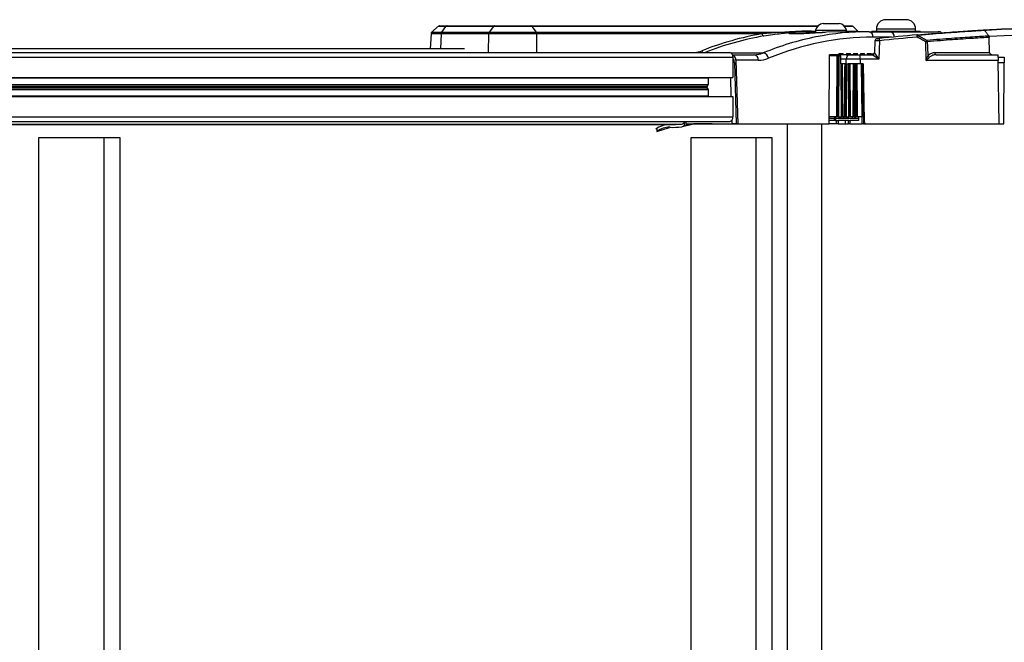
# Model space of a CAD drawing. Header units: millimetres. Extents: x 0 to 420, y 0 to 297.
# Tile 14 of 59: x 164 to 188, y 101 to 116. Entities that reach past the tile are written whole.
import ezdxf

# ---------------------------------------------------------------- set-up
doc = ezdxf.new("R2010")
doc.units = ezdxf.units.MM

msp = doc.modelspace()

# ---------------------------------------------------------------- linework, layer by layer
at = {"color": 7, "linetype": 'Continuous', "lineweight": 25}
for p, q in [((174.20186, 116.20884), (174.0556, 116.07434)), ((174.29339, 116.07302), (174.39558, 116.20779)), ((175.52948, 116.20779), (174.39558, 116.20779)), ((174.42214, 116.22258), (175.55606, 116.22258)), ((175.52948, 116.20779), (175.4273, 116.07302)), ((176.42271, 116.22258), (183.28176, 116.22258)), ((176.44811, 116.20779), (176.54575, 116.07302)), ((183.26806, 116.20779), (176.44811, 116.20779)), ((183.40136, 116.28316), (183.78686, 116.28316)), ((183.90647, 116.22258), (184.08224, 116.22258)), ((184.1198, 116.20779), (183.92017, 116.20779)), ((184.23571, 116.0997), (184.1198, 116.20779)), ((185.39169, 116.37171), (184.89604, 116.37171)), ((174.03874, 116.03731), (174.02124, 115.67521)), ((174.28049, 116.03467), (174.26312, 115.67521)), ((174.28085, 116.03467), (174.28049, 116.03467)), ((175.41503, 116.03467), (174.28085, 116.03467)), ((174.29339, 116.07302), (175.4273, 116.07302)), ((175.415, 115.58926), (175.41547, 116.03467)), ((175.41547, 116.03467), (175.41503, 116.03467)), ((176.54575, 116.07302), (182.52911, 116.07302)), ((176.55699, 116.03467), (176.55652, 115.58926)), ((181.94828, 116.03467), (176.55755, 116.03467)), ((182.73235, 116.06937), (183.18057, 116.0849)), ((182.7328, 116.03288), (182.73235, 116.06937)), ((183.12362, 116.0997), (183.22238, 116.0997)), ((183.126, 116.06287), (183.126, 116.04651)), ((183.126, 116.06287), (183.3874, 116.06287)), ((183.18057, 116.0849), (183.14899, 116.0849)), ((183.22238, 116.0849), (183.18057, 116.0849)), ((183.18084, 116.06287), (183.18057, 116.0849)), ((183.22238, 116.11794), (183.22238, 116.06287)), ((183.22238, 116.11794), (183.96585, 116.11794)), ((183.93653, 116.0849), (183.48819, 116.06942)), ((184.50051, 116.0849), (183.93653, 116.0849)), ((183.96585, 116.0849), (183.96585, 116.11794)), ((183.96585, 116.0997), (184.23571, 116.0997)), ((184.50051, 116.0849), (185.00675, 116.0849)), ((184.56561, 116.09592), (184.56561, 116.0849)), ((184.56561, 116.09592), (185.72212, 116.09592)), ((185.03516, 115.95203), (184.5978, 115.95203)), ((184.67575, 116.15099), (184.67575, 116.09592)), ((184.67575, 116.15099), (185.61197, 116.15099)), ((185.00675, 116.0849), (186.15504, 116.0849)), ((185.61197, 116.09592), (185.61197, 116.15099)), ((185.72212, 116.0849), (185.72212, 116.09592)), ((187.26209, 116.11318), (187.26311, 116.11196)), ((187.37129, 115.96852), (187.36749, 115.96831)), ((187.36749, 115.96831), (187.37178, 115.94907)), ((188.91312, 116.03467), (187.37129, 115.96852)), ((187.38075, 115.58733), (187.37178, 115.94907)), ((184.64314, 115.86461), (184.63086, 115.58682)), ((184.75349, 115.86886), (184.73392, 115.42596)), ((184.76149, 115.92411), (184.74816, 115.92271)), ((185.86914, 115.39891), (185.85457, 115.84348)), ((99.39583, 115.58926), (181.17326, 115.58926)), ((99.47371, 115.47911), (181.25114, 115.47911)), ((174.83911, 115.67521), (100.90935, 115.67521)), ((181.20854, 115.5773), (181.97264, 115.5773)), ((181.2407, 115.53418), (181.75806, 115.53418)), ((181.25114, 115.47911), (181.25114, 114.99173)), ((183.54741, 113.88203), (183.55762, 115.53418)), ((183.74166, 115.50665), (183.55745, 115.50665)), ((183.7789, 115.53418), (183.55762, 115.53418)), ((183.73265, 114.04725), (183.74166, 115.50665)), ((183.74166, 115.50665), (183.7636, 115.50665)), ((183.75459, 114.04725), (183.7636, 115.50665)), ((183.7636, 115.50665), (183.77676, 115.50665)), ((183.77676, 115.50665), (183.76776, 114.04725)), ((183.77676, 115.50665), (183.81866, 115.50665)), ((183.78228, 115.56172), (183.7789, 115.53418)), ((183.7789, 115.53418), (183.82494, 115.53418)), ((183.78228, 115.56172), (183.88133, 115.56172)), ((183.81866, 115.50665), (183.8191, 115.3139)), ((183.82494, 115.53418), (183.8208, 115.56172)), ((183.88546, 115.53418), (183.82494, 115.53418)), ((183.88546, 115.53418), (183.88133, 115.56172)), ((183.95676, 115.53418), (183.88546, 115.53418)), ((183.95184, 115.53418), (184.03814, 115.53418)), ((183.96002, 115.56172), (183.95676, 115.53418)), ((183.96002, 115.56172), (184.05694, 115.56172)), ((183.99382, 115.53418), (183.98972, 115.56172)), ((184.06104, 115.53418), (184.03814, 115.53418)), ((184.06104, 115.53418), (184.05694, 115.56172)), ((184.12747, 115.53418), (184.06104, 115.53418)), ((184.13062, 115.56172), (184.12747, 115.53418)), ((184.13062, 115.56172), (184.22576, 115.56172)), ((184.15618, 115.53418), (184.15211, 115.56172)), ((184.22983, 115.53418), (184.22576, 115.56172)), ((184.28671, 115.42596), (184.28671, 115.53418)), ((184.28671, 115.53418), (184.57587, 115.53418)), ((184.29538, 115.56172), (184.29232, 115.53418)), ((184.29538, 115.56172), (184.38906, 115.56172)), ((184.31324, 115.53418), (184.30919, 115.56172)), ((184.31258, 115.53868), (184.31031, 115.53418)), ((184.39311, 115.53418), (184.38906, 115.56172)), ((184.45545, 115.56172), (184.45247, 115.53418)), ((184.45485, 115.55621), (184.61992, 115.55621)), ((184.45545, 115.56172), (184.54795, 115.56172)), ((184.46285, 115.55621), (184.46204, 115.56172)), ((184.54876, 115.55621), (184.54795, 115.56172)), ((184.61186, 115.56172), (184.61128, 115.55621)), ((184.61246, 115.55621), (184.61178, 115.5609)), ((184.61186, 115.56172), (184.62356, 115.56172)), ((186.06915, 115.58733), (187.38075, 115.58733)), ((186.10773, 115.53418), (187.57894, 115.53418)), ((187.57894, 115.53418), (187.5813, 115.39891)), ((187.5799, 115.47911), (187.73186, 115.47911)), ((187.73186, 115.47911), (187.73068, 115.34384)), ((181.28531, 115.34624), (181.25114, 115.34624)), ((181.28531, 115.34624), (181.3305, 113.88203)), ((181.32257, 115.40131), (181.36946, 113.88203)), ((181.85535, 115.40131), (181.32257, 115.40131)), ((183.95528, 115.42596), (183.81884, 115.42596)), ((183.83231, 115.3139), (183.8191, 115.3139)), ((183.84585, 114.04725), (183.83231, 115.3139)), ((183.84269, 115.3139), (183.83231, 115.3139)), ((183.84269, 115.3139), (183.85623, 114.04725)), ((183.84269, 115.3139), (183.86, 115.3139)), ((183.86, 115.3139), (183.87354, 114.04725)), ((183.92665, 115.3139), (183.86, 115.3139)), ((183.95426, 115.3139), (183.95528, 115.42596)), ((183.96171, 115.3139), (184.00962, 115.3139)), ((184.0202, 115.3139), (184.03834, 115.3139)), ((184.03834, 115.3139), (184.04688, 114.04725)), ((184.12627, 115.3139), (184.03834, 115.3139)), ((184.12232, 114.04725), (184.12627, 115.3139)), ((184.16456, 115.3139), (184.18105, 115.3139)), ((184.21181, 115.3139), (184.21931, 114.04725)), ((184.28671, 115.42596), (184.28582, 115.3139)), ((184.36108, 115.3139), (184.28582, 115.3139)), ((184.73392, 115.42596), (184.28671, 115.42596)), ((184.33487, 114.04725), (184.32411, 115.3139)), ((184.33884, 115.3139), (184.34961, 114.04725)), ((184.35393, 114.04725), (184.34326, 115.3139)), ((184.36108, 115.3139), (184.38513, 113.93614)), ((187.5813, 115.39891), (185.86914, 115.39891)), ((187.60778, 113.88203), (187.5813, 115.39891)), ((187.73068, 115.34384), (187.58226, 115.34384)), ((187.71792, 113.88203), (187.73068, 115.34384)), ((187.72825, 115.06607), (187.73186, 115.06607)), ((99.41815, 114.97796), (180.65533, 114.97796)), ((99.4191, 114.82395), (180.65533, 114.82395)), ((99.41916, 114.81422), (180.65249, 114.81422)), ((99.41942, 114.77291), (180.62331, 114.77291)), ((99.47371, 114.99173), (181.25114, 114.99173)), ((180.65249, 114.81422), (180.62331, 114.77291)), ((180.65574, 114.99173), (180.65533, 114.97796)), ((180.65533, 114.97796), (180.65533, 114.82395)), ((181.18778, 114.99173), (181.20189, 114.53463)), ((99.41954, 114.75345), (180.62331, 114.75345)), ((99.41979, 114.71214), (180.65249, 114.71214)), ((99.41985, 114.70241), (180.65533, 114.70241)), ((99.4208, 114.5484), (180.65533, 114.5484)), ((180.62331, 114.75345), (180.65249, 114.71214)), ((180.65533, 114.70241), (180.65533, 114.5484)), ((180.65533, 114.5484), (180.65574, 114.53463)), ((99.47371, 114.53463), (181.25114, 114.53463)), ((181.25114, 114.53463), (181.25114, 114.04725)), ((97.96408, 113.86591), (179.7415, 113.86591)), ((98.24322, 113.87535), (180.02065, 113.87535)), ((99.42458, 113.9371), (181.17326, 113.9371)), ((99.47371, 114.04725), (181.25114, 114.04725)), ((180.0485, 113.81904), (180.27253, 113.87316)), ((180.08221, 113.83962), (180.09275, 113.84815)), ((180.09275, 113.84815), (180.09275, 113.91697)), ((180.09275, 113.84815), (180.22904, 113.87205)), ((180.12392, 113.9371), (180.12562, 113.88203)), ((180.12562, 113.88203), (181.22203, 113.88203)), ((180.22904, 113.87205), (180.28483, 113.88203)), ((180.22904, 113.87205), (180.22904, 113.88203)), ((180.75422, 113.88203), (180.75422, 113.87102)), ((180.81646, 113.87102), (180.75422, 113.87102)), ((180.81646, 113.87102), (180.81646, 113.88203)), ((181.36707, 113.87102), (180.81646, 113.87102)), ((181.21966, 113.95879), (181.22203, 113.88203)), ((181.3305, 113.88203), (181.22203, 113.88203)), ((181.36946, 113.88203), (181.3305, 113.88203)), ((181.36707, 113.87102), (181.36707, 113.88203)), ((181.41497, 113.87102), (181.36707, 113.87102)), ((181.36946, 113.88203), (183.54741, 113.88203)), ((181.41497, 113.87102), (181.41497, 113.88203)), ((181.90523, 113.87102), (181.41497, 113.87102)), ((181.90523, 113.87102), (181.90523, 113.88203)), ((181.92136, 113.87102), (181.90523, 113.87102)), ((181.92136, 113.87102), (181.92136, 113.88203)), ((182.54748, 113.88203), (182.54748, 89.09973)), ((183.36525, 113.88203), (183.36525, 89.09973)), ((183.72107, 113.88203), (183.54741, 113.88203)), ((183.67364, 113.96464), (183.54792, 113.96464)), ((183.54826, 114.01971), (183.67257, 114.01971)), ((183.73265, 114.04725), (183.54843, 114.04725)), ((183.67253, 114.04725), (183.67257, 114.01971)), ((183.67257, 114.01971), (183.67257, 114.01971)), ((183.67364, 113.96464), (183.67257, 114.01971)), ((183.70143, 114.04725), (183.70172, 114.01971)), ((183.70172, 114.01971), (183.88274, 114.01971)), ((183.70311, 113.96464), (183.75071, 113.96464)), ((183.72107, 113.88203), (183.72395, 113.96464)), ((183.76388, 113.88203), (183.72107, 113.88203)), ((183.75459, 114.04725), (183.73265, 114.04725)), ((183.75071, 113.96464), (183.76676, 113.96464)), ((183.76776, 114.04725), (183.75459, 114.04725)), ((183.76676, 113.96464), (183.76388, 113.88203)), ((183.76388, 113.88203), (183.92965, 113.88203)), ((183.93002, 113.96464), (183.76676, 113.96464)), ((183.76776, 114.04725), (183.84585, 114.04725)), ((183.85623, 114.04725), (183.84585, 114.04725)), ((183.87354, 114.04725), (183.85623, 114.04725)), ((183.91881, 114.04725), (183.87354, 114.04725)), ((183.88274, 114.01971), (184.1725, 114.01971)), ((183.93002, 113.96464), (183.92965, 113.88203)), ((183.92965, 113.88203), (184.01344, 113.88203)), ((184.01425, 113.96464), (183.93002, 113.96464)), ((183.95396, 114.04725), (184.01817, 114.04725)), ((184.04688, 114.04725), (184.02878, 114.04725)), ((184.04539, 113.88203), (184.33671, 113.88203)), ((184.24686, 113.96464), (184.04627, 113.96464)), ((184.12232, 114.04725), (184.04688, 114.04725)), ((184.14677, 114.04725), (184.12232, 114.04725)), ((184.16026, 114.04725), (184.18857, 114.04725)), ((184.1725, 114.01971), (184.24568, 114.01971)), ((184.21931, 114.04725), (184.19994, 114.04725)), ((184.33487, 114.04725), (184.21931, 114.04725)), ((184.34961, 114.04725), (184.33487, 114.04725)), ((184.33671, 113.88203), (184.3355, 114.04725)), ((184.35393, 114.04725), (184.34961, 114.04725)), ((184.38319, 114.04725), (184.35393, 114.04725)), ((184.37128, 114.04725), (184.37229, 113.88203)), ((184.37229, 113.88203), (184.41698, 113.88203)), ((184.4402, 113.88203), (187.60778, 113.88203)), ((187.60778, 113.88203), (187.71792, 113.88203)), ((179.43309, 113.77587), (179.43356, 113.7003)), ((179.43356, 113.7003), (179.73805, 113.79852)), ((166.22247, 113.5516), (164.66481, 113.5516)), ((164.66481, 113.5516), (164.66481, 89.43016)), ((166.22247, 113.5516), (166.22247, 89.43016)), ((166.61189, 113.5516), (166.22247, 113.5516)), ((166.61189, 89.43016), (166.61189, 113.5516)), ((181.79913, 113.5516), (180.24146, 113.5516)), ((180.24146, 113.5516), (180.24146, 89.43016)), ((182.18854, 113.5516), (181.79913, 113.5516)), ((181.79913, 113.5516), (181.79913, 89.43016)), ((182.18854, 89.43016), (182.18854, 113.5516))]:
    msp.add_line(p, q, dxfattribs=at)
at = {"color": 7, "linetype": 'Continuous', "lineweight": 25, "flags": 128}
for points in [[(185.89142, 115.84444), (185.89504, 115.73437), (185.90281, 115.49814)], [(183.91881, 114.04725), (183.91915, 114.10231), (183.92051, 114.32258), (183.92597, 115.20366), (183.92665, 115.3139)], [(183.94075, 114.04725), (183.94109, 114.10231), (183.94246, 114.32258), (183.94792, 115.20366), (183.9486, 115.3139)], [(183.96171, 115.3139), (183.96117, 115.22658), (183.95903, 114.87731), (183.95396, 114.04725)], [(184.01817, 114.04725), (184.01758, 114.13455), (184.01523, 114.48376), (184.00962, 115.3139)], [(184.0202, 115.3139), (184.02057, 115.25883), (184.02206, 115.03855), (184.02804, 114.15745), (184.02878, 114.04725)], [(184.14677, 114.04725), (184.14695, 114.10231), (184.14768, 114.32259), (184.15061, 115.2037), (184.15097, 115.3139)], [(184.16456, 115.3139), (184.16427, 115.22646), (184.16308, 114.87672), (184.16026, 114.04725)], [(184.18857, 114.04725), (184.18806, 114.13455), (184.18598, 114.48376), (184.18105, 115.3139)], [(184.19239, 115.3139), (184.19272, 115.25883), (184.19403, 115.03855), (184.19929, 114.15745), (184.19994, 114.04725)], [(183.70172, 114.01971), (183.70241, 113.9927), (183.70311, 113.96464)], [(184.01344, 113.88203), (184.01385, 113.92349), (184.01425, 113.96464)], [(184.04627, 113.96464), (184.04583, 113.92349), (184.04539, 113.88203)]]:
    msp.add_lwpolyline(points, dxfattribs=at)
at = {"color": 7, "linetype": 'Continuous', "lineweight": 25}
for centre, radius, start, end in [((174.23827, 116.16751), 0.05507, 89.999718, 125.149531), ((183.43637, 116.06567), 0.22029, 99.145332, 166.273448), ((183.75185, 116.06567), 0.22029, 13.726552, 80.854668), ((184.08224, 116.16751), 0.05507, 47, 90), ((184.89604, 116.15142), 0.22029, 90, 180.112022), ((185.39169, 116.15142), 0.22029, 359.887978, 90), ((174.34749, 116.03402), 0.067, 144.387513, 179.438496), ((175.482, 116.03464), 0.06653, 144.756966, 179.969857), ((176.48837, 116.0348), 0.06862, 359.896619, 33.856146), ((182.00187, 116.03429), 0.05358, 179.595063, 257.605889), ((182.55852, 116.09507), 0.03676, 216.848199, 267.583477), ((183.15068, 116.11695), 0.03209, 212.521584, 266.988807), ((184.27327, 116.13997), 0.05507, 227, 270), ((184.47731, 115.96586), 0.12129, 353.453528, 78.971924), ((190.48737, 61.1508), 55.07178, 95.043492, 95.982268), ((190.48737, 61.15176), 55.01671, 95.043492, 95.982268), ((184.98436, 115.96732), 0.1197, 355.924171, 79.220984), ((176.92037, 115.1984), 8.76314, 4.956047, 5.309862), ((185.64653, 115.97809), 0.03127, 33.806749, 91.144699), ((189.22674, 114.03664), 4.05827, 151.139399, 151.782727), ((186.15504, 115.94722), 0.13768, 54.904074, 90), ((184.69815, 115.86207), 0.05507, 96.034541, 177.262186), ((177.4002, 115.11175), 7.39217, 5.8786, 6.298047), ((189.22727, 113.95739), 3.86425, 150.102442, 150.785151), ((185.93701, 113.38856), 2.4563, 91.063324, 91.923349), ((185.8203, 115.84081), 0.07122, 2.921733, 36.86084), ((180.58002, 115.64518), 0.07748, 192.586429, 226.202704), ((181.15379, 115.49288), 0.09832, 351.950533, 78.578246), ((181.73486, 115.41514), 0.12129, 353.453528, 78.971924), ((181.94766, 115.42864), 0.15075, 8.07547, 80.460245), ((184.05365, 115.43648), 0.09893, 99.01953, 186.102825), ((184.19049, 115.61679), 0.08261, 223.358026, 244.549688), ((184.57586, 115.58925), 0.05507, 270.003756, 357.457697), ((185.98556, 115.57006), 0.10964, 220.992675, 245.27138), ((186.11725, 115.58167), 0.04843, 173.286207, 258.654513), ((180.63827, 114.76318), 0.01784, 146.953318, 213.046682), ((180.6383, 114.82365), 0.01704, 326.382202, 0.998035), ((180.6383, 114.70271), 0.01704, 359.001965, 33.617798), ((179.74872, 113.26569), 0.60027, 90.688615, 124.961159), ((179.74144, 118.00052), 4.13461, 270.000875, 273.872096), ((180.00622, 113.98556), 0.11115, 277.457615, 334.154174), ((180.33886, 113.60667), 0.27536, 90.000007, 103.155937), ((181.15379, 114.03348), 0.09832, 281.421754, 8.049467), ((184.4402, 113.9371), 0.05507, 181, 270)]:
    msp.add_arc(centre, radius, start, end, dxfattribs=at)
for centre, major_axis, ratio, start_param, end_param in [((183.47608, 103.11652), (-0.70506, 13.01116), 0.73699265, 0.08617889, 0.24081668), ((183.51327, 103.11845), (-0.70534, 12.95603), 0.7371148, 0.08598649, 0.23727742), ((184.81729, 103.11845), (-0.63243, 12.95876), 0.70626472, 0.10492298, 0.24627798), ((184.91458, 103.12325), (-0.6324, 12.821), 0.70624659, 6.24836348, 6.52909561), ((193.00698, 103.07817), (12.91082, -11.92502), 0.4050948, 2.72827386, 2.7922903), ((193.03235, 103.11845), (12.89502, -11.87477), 0.40384386, 2.72830883, 2.79232527), ((184.81729, 103.11845), (-0.63243, 12.95876), 0.70626472, 6.24873116, 6.38810828), ((180.26561, 116.6337), (-0.05666, 1.04553), 0.73699265, 3.16229697, 3.38240933), ((181.22531, 115.3965), (-0.0017, 0.13767), 0.70705294, 4.73857025, 6.09808865), ((181.72746, 116.63562), (-0.06105, 1.10059), 0.7060188, 3.1024475, 3.38317963), ((181.5595, 111.35984), (3.43798, 23.04685), 0.09210066, 4.90823936, 4.9086615), ((184.73392, 115.42404), (0.15807, -0.11014), 0.00818663, 1.57650018, 3.12984321), ((184.73392, 115.42404), (-0.10306, 0.16277), 0.00533772, 4.72081943, 6.27416247), ((181.18804, 115.34143), (-0.0017, 0.13767), 0.70705294, 4.73857025, 5.56067432), ((181.82476, 116.64042), (-0.06108, 1.23836), 0.70624659, 3.10677082, 3.38750295), ((180.02481, 113.98796), (0.01508, 0.17457), 0.68942192, 3.31347898, 3.75920086), ((184.16446, 101.20192), (-0.17688, 16.56407), 0.01380771, 0.68315219, 0.68578099), ((184.09711, 101.19999), (-0.10948, 16.56407), 0.00854823, 0.6830593, 0.68568869), ((184.09711, 101.19999), (-0.10948, 16.56407), 0.00854823, 5.59738362, 5.60001301), ((184.16446, 101.20192), (-0.17688, 16.56407), 0.01380771, 5.59710943, 5.59973824), ((179.7315, 112.67885), (-0.01593, 1.12126), 0.6249323, 6.23838366, 6.699518), ((179.76293, 122.96027), (-0.06817, 9.16295), 0.37602444, 3.11717709, 3.19954165)]:
    msp.add_ellipse(centre, major_axis=major_axis, ratio=ratio, start_param=start_param, end_param=end_param, dxfattribs=at)
for points, knots in [([(174.39558, 116.20779), (174.39558, 116.20779), (174.36959, 116.20782), (174.32127, 116.20789), (174.26391, 116.20797), (174.22521, 116.20802), (174.20028, 116.20805), (174.20675, 116.20804), (174.2093, 116.20803)], [0, 0, 0, 0, 0.00000634, 0.21166458, 0.42944337, 0.64112701, 0.85894407, 1, 1, 1, 1]), ([(174.24609, 116.22258), (174.24397, 116.22258), (174.23536, 116.22258), (174.29004, 116.22258), (174.37811, 116.22258), (174.42214, 116.22258)], [0, 0, 0, 0, 0.14040234, 0.57022754, 1, 1, 1, 1]), ([(176.44811, 116.20779), (176.44811, 116.20779), (176.42062, 116.20782), (176.36119, 116.20789), (176.26209, 116.20797), (176.15533, 116.20802), (176.0077, 116.20806), (175.81909, 116.20803), (175.64538, 116.20793), (175.55753, 116.20783), (175.52948, 116.20779), (175.52948, 116.20779)], [0, 0, 0, 0, 0.00000327, 0.1105476, 0.22109252, 0.33165345, 0.44221475, 0.66232878, 0.88239995, 0.99999673, 1, 1, 1, 1]), ([(175.55606, 116.22258), (175.58395, 116.22258), (175.66402, 116.22258), (175.82989, 116.22258), (176.04172, 116.22258), (176.253, 116.22258), (176.36615, 116.22258), (176.42271, 116.22258)], [0, 0, 0, 0, 0.11776502, 0.33818049, 0.55865594, 0.77935876, 1, 1, 1, 1]), ([(187.23386, 116.12639), (187.29709, 116.13006), (187.68327, 116.15249), (188.23131, 116.17801), (189.03968, 116.20515), (189.73754, 116.21999), (190.27378, 116.22185), (190.48643, 116.22258)], [0, 0, 0, 0, 0.0583884, 0.35660668, 0.50571149, 0.80398162, 1, 1, 1, 1]), ([(190.48806, 116.20779), (190.27547, 116.20706), (189.7394, 116.20521), (189.04173, 116.19037), (188.2336, 116.1633), (187.69431, 116.13799), (187.31677, 116.11639), (187.2621, 116.11319), (187.26209, 116.11318)], [0, 0, 0, 0, 0.19757848, 0.49822254, 0.64851409, 0.94910601, 0.99998557, 1, 1, 1, 1]), ([(174.28049, 116.03467), (174.26975, 116.03479), (174.22678, 116.03526), (174.16202, 116.03597), (174.09507, 116.0367), (174.05356, 116.03713), (174.03559, 116.03731), (174.03963, 116.03725), (174.04005, 116.03724)], [0, 0, 0, 0, 0.07167251, 0.28669277, 0.50171247, 0.73724487, 0.97277693, 1, 1, 1, 1]), ([(174.05754, 116.07534), (174.05484, 116.07294), (174.04747, 116.06637), (174.04049, 116.05287), (174.0398, 116.04196), (174.03951, 116.03731)], [0, 0, 0, 0, 0.24876384, 0.68010528, 1, 1, 1, 1]), ([(174.05775, 116.07512), (174.05734, 116.07513), (174.05342, 116.07518), (174.07061, 116.07504), (174.11108, 116.07469), (174.1766, 116.07409), (174.24001, 116.07351), (174.28251, 116.07312), (174.29302, 116.07303)], [0, 0, 0, 0, 0.02697346, 0.25851029, 0.4981356, 0.71014614, 0.92829778, 1, 1, 1, 1]), ([(174.29339, 116.07302), (174.29052, 116.06847), (174.2858, 116.06099), (174.28188, 116.04743), (174.28121, 116.03911), (174.28085, 116.03467)], [0, 0, 0, 0, 0.419604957, 0.689913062, 1, 1, 1, 1]), ([(174.29302, 116.07303), (174.29314, 116.07303), (174.29327, 116.07303), (174.29339, 116.07302), (174.29339, 116.07302)], [0, 0, 0, 0, 0.99372571, 1, 1, 1, 1]), ([(176.55699, 116.03467), (176.54541, 116.03479), (176.49908, 116.03526), (176.4089, 116.03598), (176.27816, 116.0367), (176.13402, 116.03715), (175.98559, 116.03731), (175.84224, 116.03717), (175.70764, 116.03678), (175.58171, 116.03613), (175.48467, 116.03539), (175.43324, 116.03486), (175.41547, 116.03467)], [0, 0, 0, 0, 0.03683633, 0.14734674, 0.25785685, 0.37890954, 0.49996205, 0.61039975, 0.72083755, 0.83127913, 0.94172098, 1, 1, 1, 1]), ([(175.4273, 116.07302), (175.4273, 116.07302), (175.42742, 116.07303), (175.42754, 116.07303), (175.42767, 116.07303)], [0, 0, 0, 0, 0.00627429, 1, 1, 1, 1]), ([(175.42767, 116.07303), (175.44507, 116.07318), (175.49545, 116.07362), (175.59048, 116.07422), (175.71379, 116.07474), (175.84556, 116.07506), (175.98589, 116.07518), (176.13119, 116.07505), (176.2723, 116.07468), (176.40031, 116.07409), (176.48863, 116.07351), (176.53401, 116.07312), (176.54536, 116.07303)], [0, 0, 0, 0, 0.058288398, 0.168733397, 0.279178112, 0.389608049, 0.500037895, 0.621082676, 0.742127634, 0.852641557, 0.963155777, 1, 1, 1, 1]), ([(176.54536, 116.07303), (176.54549, 116.07303), (176.54561, 116.07303), (176.54574, 116.07302), (176.54575, 116.07302)], [0, 0, 0, 0, 0.99372571, 1, 1, 1, 1]), ([(176.55755, 116.03467), (176.55749, 116.03467), (176.5573, 116.03467), (176.55712, 116.03467), (176.55699, 116.03467)], [0, 0, 0, 0, 0.34128569, 1, 1, 1, 1]), ([(182.52911, 116.07302), (182.4769, 116.07052), (182.28547, 116.06134), (182.09026, 116.0459), (181.94828, 116.03467)], [0, 0, 0, 0, 0.27271875, 1, 1, 1, 1]), ([(181.99036, 115.98196), (182.13004, 116.00432), (182.32204, 116.03506), (182.50666, 116.05336), (182.55697, 116.05834)], [0, 0, 0, 0, 0.727476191, 1, 1, 1, 1]), ([(183.48819, 116.06942), (183.4415, 116.06623), (183.34815, 116.05985), (183.16998, 116.04855), (182.98812, 116.03873), (182.81929, 116.03256), (182.68385, 116.03171), (182.59653, 116.03636), (182.56681, 116.04528), (182.59848, 116.05626), (182.66648, 116.06452), (182.71983, 116.06845), (182.73235, 116.06937)], [0, 0, 0, 0, 0.10757878, 0.21509494, 0.32280138, 0.43040316, 0.53769491, 0.64467025, 0.75189073, 0.85935022, 0.96701024, 1, 1, 1, 1]), ([(185.64591, 116.00936), (185.76434, 116.01958), (185.99337, 116.03934), (186.29769, 116.0632), (186.57109, 116.08337), (186.81133, 116.09991), (187.01717, 116.11325), (187.15151, 116.1215), (187.21668, 116.12537), (187.23386, 116.12639)], [0, 0, 0, 0, 0.16655546, 0.32208, 0.47760406, 0.63834915, 0.79173684, 0.94512434, 1, 1, 1, 1]), ([(185.85457, 115.84348), (185.82072, 115.86236), (185.75302, 115.90014), (185.68484, 115.93702), (185.65075, 115.95546)], [0, 0, 0, 0, 0.500019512, 1, 1, 1, 1]), ([(187.26311, 116.11196), (187.24858, 116.11111), (187.18522, 116.10737), (187.0535, 116.09935), (186.84618, 116.08603), (186.60426, 116.06951), (186.32893, 116.04935), (186.02246, 116.02549), (185.7918, 116.00572), (185.67252, 115.99549)], [0, 0, 0, 0, 0.046068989, 0.200894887, 0.35572093, 0.517967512, 0.674936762, 0.831906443, 1, 1, 1, 1]), ([(185.67252, 115.99549), (185.70677, 115.97705), (185.77527, 115.94019), (185.84328, 115.90241), (185.87728, 115.88353)], [0, 0, 0, 0, 0.50002177, 1, 1, 1, 1]), ([(185.87728, 115.88353), (185.98443, 115.89232), (186.19491, 115.90959), (186.47825, 115.93089), (186.74149, 115.94958), (186.97982, 115.96541), (187.19286, 115.97874), (187.30438, 115.98528), (187.36034, 115.98856)], [0, 0, 0, 0, 0.16473253, 0.32361436, 0.48347315, 0.65638173, 0.82757751, 1, 1, 1, 1]), ([(187.37178, 115.94907), (187.31678, 115.94585), (187.20642, 115.93937), (186.99546, 115.92619), (186.75804, 115.91046), (186.4943, 115.89178), (186.21041, 115.87052), (185.99881, 115.85322), (185.89142, 115.84444)], [0, 0, 0, 0, 0.16905816, 0.33928021, 0.51334594, 0.67327786, 0.83419259, 1, 1, 1, 1]), ([(187.23386, 116.12639), (187.23393, 116.1264), (187.23496, 116.12645), (187.24061, 116.12645), (187.25054, 116.12401), (187.2584, 116.11665), (187.26209, 116.11318)], [0, 0, 0, 0, 0.007421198, 0.105497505, 0.57935816, 1, 1, 1, 1]), ([(187.36034, 115.98856), (187.34416, 116.00922), (187.3119, 116.05043), (187.27934, 116.0915), (187.26311, 116.11196)], [0, 0, 0, 0, 0.5015951, 1, 1, 1, 1]), ([(187.36034, 115.98856), (187.3631, 115.98372), (187.36685, 115.97715), (187.36735, 115.97015), (187.36749, 115.96831)], [0, 0, 0, 0, 0.73731298, 1, 1, 1, 1]), ([(184.75349, 115.86886), (184.741, 115.86847), (184.71598, 115.86768), (184.68262, 115.86648), (184.65796, 115.86547), (184.64428, 115.86478), (184.64448, 115.86461), (184.64456, 115.86455)], [0, 0, 0, 0, 0.21672123, 0.43396649, 0.65041377, 0.86492292, 1, 1, 1, 1]), ([(184.69307, 115.91691), (184.69303, 115.91691), (184.69292, 115.9169), (184.6998, 115.91763), (184.71219, 115.91893), (184.72894, 115.9207), (184.74148, 115.92201), (184.74775, 115.92267)], [0, 0, 0, 0, 0.13566344, 0.34916438, 0.5651268, 0.78256647, 1, 1, 1, 1]), ([(184.03814, 115.53418), (184.06534, 115.53418), (184.11974, 115.53418), (184.21091, 115.53418), (184.26728, 115.53418), (184.28671, 115.53418)], [0, 0, 0, 0, 0.39584091, 0.79168243, 1, 1, 1, 1]), ([(185.86914, 115.39891), (185.86921, 115.39911), (185.87338, 115.41102), (185.88519, 115.44448), (185.89588, 115.47705), (185.90281, 115.49814)], [0, 0, 0, 0, 0.00619171, 0.35631616, 1, 1, 1, 1]), ([(185.90281, 115.49814), (185.91779, 115.5166), (185.93559, 115.53854), (185.98181, 115.56984), (186.02248, 115.58525), (186.05954, 115.5869), (186.06915, 115.58733)], [0, 0, 0, 0, 0.32549754, 0.38674551, 0.84101643, 1, 1, 1, 1]), ([(186.10773, 115.53418), (186.09804, 115.53384), (186.06094, 115.53251), (186.00046, 115.51926), (185.95847, 115.48554), (185.9397, 115.47047)], [0, 0, 0, 0, 0.163439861, 0.626075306, 1, 1, 1, 1]), ([(187.38075, 115.58733), (187.38148, 115.58155), (187.38293, 115.56998), (187.39234, 115.55465), (187.4061, 115.54269), (187.42258, 115.53542), (187.43426, 115.53457), (187.43958, 115.53418)], [0, 0, 0, 0, 0.19827826, 0.39636813, 0.59983301, 0.81763308, 1, 1, 1, 1]), ([(183.92665, 115.3139), (183.92971, 115.3139), (183.93584, 115.3139), (183.94345, 115.3139), (183.94736, 115.3139), (183.9486, 115.3139)], [0, 0, 0, 0, 0.406067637, 0.812136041, 1, 1, 1, 1]), ([(183.9486, 115.3139), (183.95026, 115.3139), (183.95358, 115.3139), (183.95827, 115.3139), (183.96089, 115.3139), (183.96171, 115.3139)], [0, 0, 0, 0, 0.40793444, 0.81586846, 1, 1, 1, 1]), ([(184.28671, 115.42596), (184.2608, 115.42601), (184.18565, 115.42614), (184.06409, 115.42619), (183.99155, 115.42604), (183.95528, 115.42596)], [0, 0, 0, 0, 0.20831659, 0.60415953, 1, 1, 1, 1]), ([(184.28582, 115.3139), (184.23668, 115.3139), (184.13839, 115.3139), (184.04421, 115.3139), (184.00691, 115.3139), (184.00505, 115.3139)], [0, 0, 0, 0, 0.487252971, 0.97450669, 1, 1, 1, 1]), ([(184.00962, 115.3139), (184.01138, 115.3139), (184.01491, 115.3139), (184.01834, 115.3139), (184.01977, 115.3139), (184.0202, 115.3139)], [0, 0, 0, 0, 0.41106253, 0.82212533, 1, 1, 1, 1]), ([(185.9397, 115.47047), (185.92517, 115.4553), (185.90273, 115.43187), (185.87799, 115.40765), (185.86927, 115.39904), (185.86914, 115.39891)], [0, 0, 0, 0, 0.643999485, 0.994644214, 1, 1, 1, 1]), ([(180.28037, 113.87592), (180.27447, 113.87468), (180.25619, 113.87085), (180.1822, 113.85893), (180.11826, 113.84658), (180.08221, 113.83962)], [0, 0, 0, 0, 0.17205343, 0.53334554, 1, 1, 1, 1]), ([(180.75422, 113.88193), (180.6506, 113.88178), (180.50847, 113.88157), (180.36634, 113.88084), (180.32783, 113.88064)], [0, 0, 0, 0, 0.72903103, 1, 1, 1, 1]), ([(183.67257, 114.01971), (183.67783, 114.01971), (183.68837, 114.01971), (183.69727, 114.01971), (183.70172, 114.01971)], [0, 0, 0, 0, 0.49976065, 1, 1, 1, 1]), ([(183.70311, 113.96464), (183.69862, 113.96464), (183.68963, 113.96464), (183.67897, 113.96464), (183.67364, 113.96464)], [0, 0, 0, 0, 0.49984646, 1, 1, 1, 1]), ([(183.94075, 114.04725), (183.94, 114.04725), (183.93661, 114.04725), (183.92973, 114.04725), (183.92287, 114.04725), (183.91934, 114.04725), (183.91881, 114.04725)], [0, 0, 0, 0, 0.1150079, 0.52108658, 0.92716784, 1, 1, 1, 1]), ([(183.95396, 114.04725), (183.95213, 114.04725), (183.94845, 114.04725), (183.94387, 114.04725), (183.94151, 114.04725), (183.94075, 114.04725)], [0, 0, 0, 0, 0.4048005, 0.80960177, 1, 1, 1, 1]), ([(184.04539, 113.88203), (184.04113, 113.88203), (184.03231, 113.88203), (184.01988, 113.88203), (184.01344, 113.88203)], [0, 0, 0, 0, 0.48204391, 1, 1, 1, 1]), ([(184.01425, 113.96464), (184.02048, 113.96464), (184.03296, 113.96464), (184.04183, 113.96464), (184.04627, 113.96464)], [0, 0, 0, 0, 0.49999967, 1, 1, 1, 1]), ([(184.02878, 114.04725), (184.02769, 114.04725), (184.02551, 114.04725), (184.0215, 114.04725), (184.01894, 114.04725), (184.01817, 114.04725)], [0, 0, 0, 0, 0.41083508, 0.82167019, 1, 1, 1, 1]), ([(184.16026, 114.04725), (184.1584, 114.04725), (184.15468, 114.04725), (184.15, 114.04725), (184.14767, 114.04725), (184.14677, 114.04725)], [0, 0, 0, 0, 0.38103959, 0.76207941, 1, 1, 1, 1]), ([(184.19994, 114.04725), (184.1987, 114.04725), (184.19622, 114.04725), (184.19198, 114.04725), (184.18937, 114.04725), (184.18857, 114.04725)], [0, 0, 0, 0, 0.41083508, 0.82167019, 1, 1, 1, 1]), ([(184.24512, 114.04725), (184.24548, 114.0289), (184.246, 114.00136), (184.24664, 113.97383), (184.24686, 113.96464)], [0, 0, 0, 0, 0.66627531, 1, 1, 1, 1]), ([(184.37229, 113.88203), (184.36603, 113.88203), (184.35306, 113.88203), (184.34229, 113.88203), (184.33671, 113.88203)], [0, 0, 0, 0, 0.482043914, 1, 1, 1, 1])]:
    msp.add_open_spline(points, degree=3, knots=knots, dxfattribs=at)
for points in [[(174.42214, 116.22258), (174.4197, 116.2224), (174.41483, 116.22202), (174.40779, 116.21901), (174.40119, 116.21443), (174.39745, 116.21), (174.39558, 116.20779)], [(175.55606, 116.22258), (175.55363, 116.2224), (175.54875, 116.22202), (175.54171, 116.21901), (175.5351, 116.21443), (175.53136, 116.21), (175.52948, 116.20779)], [(176.44811, 116.20779), (176.44632, 116.21), (176.44274, 116.21443), (176.43643, 116.21901), (176.4297, 116.22202), (176.42504, 116.2224), (176.42271, 116.22258)], [(175.4273, 116.07302), (175.42554, 116.07042), (175.42202, 116.0652), (175.41827, 116.05571), (175.4157, 116.04546), (175.41525, 116.03827), (175.41503, 116.03467)], [(176.54575, 116.07302), (176.54743, 116.07042), (176.55081, 116.0652), (176.55442, 116.05571), (176.55689, 116.04546), (176.55733, 116.03827), (176.55755, 116.03467)]]:
    msp.add_open_spline(points, degree=3, dxfattribs=at)

doc.saveas('drawing.dxf')
